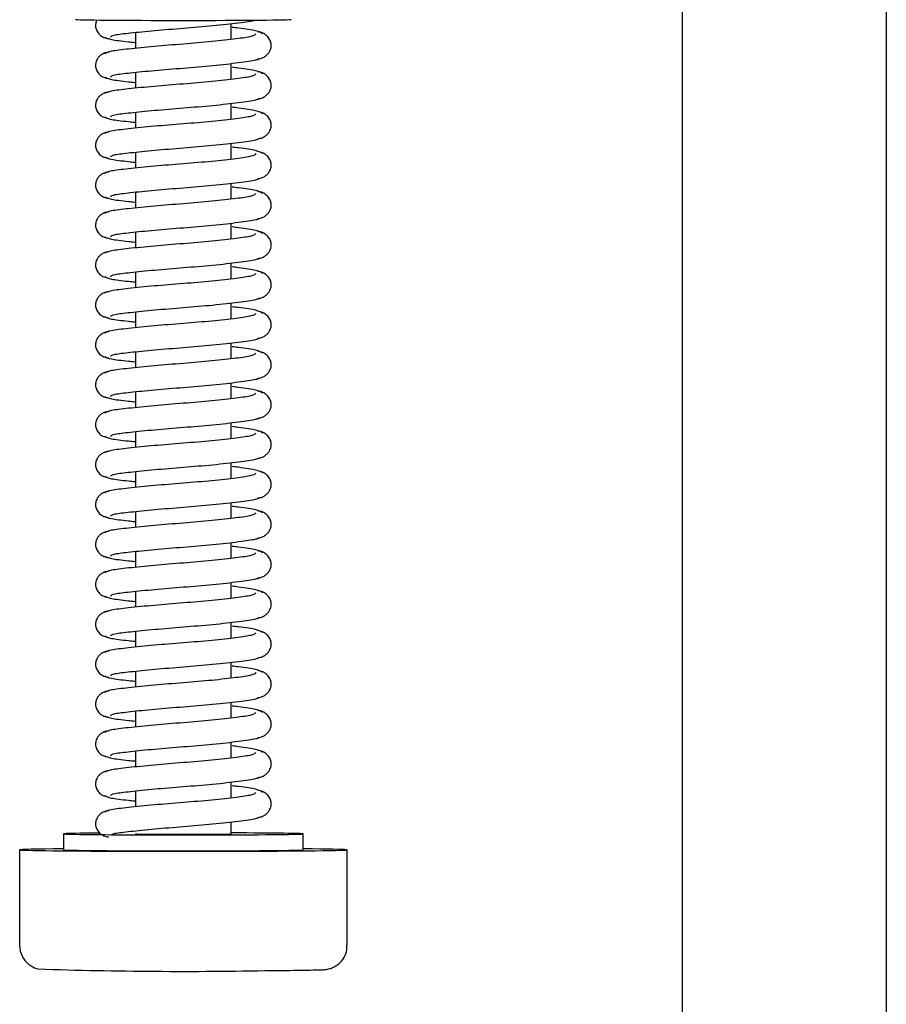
# Model space of a CAD drawing. Header units: centimetres. Extents: x 0 to 55409, y -2708 to 14680.
# Tile 114 of 125: x 50020 to 50030, y 4884 to 4896. Entities that reach past the tile are written whole.
import ezdxf

# ---------------------------------------------------------------- set-up
doc = ezdxf.new("R2010")
doc.units = ezdxf.units.CM
doc.header["$LTSCALE"] = 0.01
doc.layers.add('A-konstrukcja', color=7, linetype='Continuous')

# ---------------------------------------------------------------- blocks, each defined once
blk = doc.blocks.new('A$7E8814B27261F1')
at = {"color": 7, "linetype": 'Continuous'}
for p, q in [((3712.35, 408.5), (3700.35, 408.5)), ((3714.35, 403), (3712.35, 403)), ((3719.73, 394), (3717.73, 394)), ((3724.73, 394), (3722.73, 394)), ((3729.73, 394), (3727.73, 394)), ((3734.73, 394), (3732.73, 394)), ((3739.73, 394), (3737.73, 394)), ((3744.73, 394), (3742.73, 394)), ((3749.73, 394), (3747.73, 394)), ((3754.73, 394), (3752.73, 394)), ((3759.73, 394), (3757.73, 394)), ((3764.73, 394), (3762.73, 394)), ((3769.73, 394), (3767.73, 394)), ((3774.73, 394), (3772.73, 394)), ((3779.73, 394), (3777.73, 394)), ((3784.73, 394), (3782.73, 394)), ((3789.73, 394), (3787.73, 394)), ((3794.73, 394), (3792.73, 394)), ((3799.73, 394), (3797.73, 394)), ((3804.73, 394), (3802.73, 394)), ((3809.73, 394), (3807.73, 394)), ((3814.73, 394), (3812.73, 394)), ((3714.35, 382), (3715.85, 382)), ((3718.85, 382), (3720.85, 382)), ((3723.85, 382), (3725.85, 382)), ((3728.85, 382), (3730.84, 382)), ((3733.85, 382), (3735.84, 382)), ((3738.85, 382), (3740.84, 382)), ((3743.85, 382), (3745.84, 382)), ((3748.85, 382), (3750.84, 382)), ((3753.85, 382), (3755.84, 382)), ((3758.85, 382), (3760.84, 382)), ((3763.85, 382), (3765.84, 382)), ((3768.85, 382), (3770.84, 382)), ((3773.85, 382), (3775.84, 382)), ((3778.85, 382), (3780.84, 382)), ((3783.85, 382), (3785.84, 382)), ((3788.85, 382), (3790.84, 382)), ((3793.85, 382), (3795.84, 382)), ((3798.85, 382), (3800.84, 382)), ((3803.85, 382), (3805.84, 382)), ((3808.85, 382), (3810.84, 382)), ((3813.85, 382), (3815.84, 382)), ((3712.35, 373), (3714.35, 373)), ((3700.35, 367.5), (3712.35, 367.5)), ((711.34, 325.5), (4186.6, 325.5)), ((4186.6, 300), (711.34, 300))]:
    blk.add_line(p, q, dxfattribs=at)
for centre, radius, start, end in [((3700.34, 405.53), 2.97, 89.8249, 141.9108), ((3699.72, 405.72), 2.33, 144.7758, 168.8937), ((3698.9, 406.56), 1.2, 137.9956, 154.9926), ((4254.99, 387.87), 557.86, 178.1197, 181.126)]:
    blk.add_arc(centre, radius, start, end, dxfattribs=at)
for centre, major_axis, start_param, end_param in [((3712.35, 388), (0, 20.5), 0, 3.891566), ((3712.35, 388), (0, 20.5), 5.533212, 6.283185), ((3714.35, 388), (0, -15), 2.355855, 6.283185), ((3712.35, 388), (0, -15), 3.141593, 6.283185), ((3816.35, 388), (0, -13.5), 3.141593, 6.283185), ((3714.35, 388), (0, 6), 0, 3.141593), ((3714.35, 388), (0, -15), 0, 1.159279)]:
    blk.add_ellipse(centre, major_axis=major_axis, ratio=0.008727, start_param=start_param, end_param=end_param, dxfattribs=at)
for points, knots in [([(3717.24, 397.34), (3717.22, 397.52), (3717.18, 397.82), (3716.96, 398.25), (3716.69, 398.57), (3716.31, 398.85), (3715.85, 399), (3715.4, 399.01), (3714.91, 398.87), (3714.43, 398.52), (3714.06, 397.98), (3714, 397.57), (3713.96, 397.34)], [0, 0, 0, 0, 0.083347, 0.163832, 0.239536, 0.309654, 0.433413, 0.542458, 0.654363, 0.770804, 0.888002, 1, 1, 1, 1]), ([(3722.24, 397.34), (3722.22, 397.52), (3722.18, 397.82), (3721.96, 398.25), (3721.69, 398.57), (3721.31, 398.85), (3720.85, 399), (3720.4, 399.01), (3719.91, 398.87), (3719.43, 398.52), (3719.06, 397.98), (3719, 397.57), (3718.96, 397.34)], [0, 0, 0, 0, 0.083347, 0.163832, 0.239536, 0.309654, 0.433413, 0.542458, 0.654363, 0.770804, 0.888002, 1, 1, 1, 1]), ([(3727.24, 397.34), (3727.22, 397.52), (3727.18, 397.82), (3726.96, 398.25), (3726.69, 398.57), (3726.31, 398.85), (3725.85, 399), (3725.4, 399.01), (3724.91, 398.87), (3724.43, 398.52), (3724.06, 397.98), (3724, 397.57), (3723.96, 397.34)], [0, 0, 0, 0, 0.083347, 0.163832, 0.239536, 0.309654, 0.433413, 0.542458, 0.654363, 0.770804, 0.888002, 1, 1, 1, 1]), ([(3732.24, 397.34), (3732.22, 397.52), (3732.18, 397.82), (3731.96, 398.25), (3731.69, 398.57), (3731.31, 398.85), (3730.85, 399), (3730.4, 399.01), (3729.91, 398.87), (3729.43, 398.52), (3729.06, 397.98), (3729, 397.57), (3728.96, 397.34)], [0, 0, 0, 0, 0.083347, 0.163832, 0.239536, 0.309654, 0.433413, 0.542458, 0.654363, 0.770804, 0.888002, 1, 1, 1, 1]), ([(3737.24, 397.34), (3737.22, 397.52), (3737.18, 397.82), (3736.96, 398.25), (3736.69, 398.57), (3736.31, 398.85), (3735.85, 399), (3735.4, 399.01), (3734.91, 398.87), (3734.43, 398.52), (3734.06, 397.98), (3734, 397.57), (3733.96, 397.34)], [0, 0, 0, 0, 0.083347, 0.163832, 0.239536, 0.309654, 0.433413, 0.542458, 0.654363, 0.770804, 0.888002, 1, 1, 1, 1]), ([(3742.24, 397.34), (3742.22, 397.52), (3742.18, 397.82), (3741.96, 398.25), (3741.69, 398.57), (3741.31, 398.85), (3740.85, 399), (3740.4, 399.01), (3739.91, 398.87), (3739.43, 398.52), (3739.06, 397.98), (3739, 397.57), (3738.96, 397.34)], [0, 0, 0, 0, 0.083347, 0.163832, 0.239536, 0.309654, 0.433413, 0.542458, 0.654363, 0.770804, 0.888002, 1, 1, 1, 1]), ([(3747.24, 397.34), (3747.22, 397.52), (3747.18, 397.82), (3746.96, 398.25), (3746.69, 398.57), (3746.31, 398.85), (3745.85, 399), (3745.4, 399.01), (3744.91, 398.87), (3744.43, 398.52), (3744.06, 397.98), (3744, 397.57), (3743.96, 397.34)], [0, 0, 0, 0, 0.083347, 0.163832, 0.239536, 0.309654, 0.433413, 0.542458, 0.654363, 0.770804, 0.888002, 1, 1, 1, 1]), ([(3752.24, 397.34), (3752.22, 397.52), (3752.18, 397.82), (3751.96, 398.25), (3751.69, 398.57), (3751.31, 398.85), (3750.85, 399), (3750.4, 399.01), (3749.9, 398.87), (3749.43, 398.52), (3749.06, 397.98), (3749, 397.57), (3748.96, 397.34)], [0, 0, 0, 0, 0.083347, 0.163832, 0.239536, 0.309654, 0.433413, 0.542458, 0.654363, 0.770804, 0.888002, 1, 1, 1, 1]), ([(3757.24, 397.34), (3757.22, 397.52), (3757.18, 397.82), (3756.96, 398.25), (3756.69, 398.57), (3756.31, 398.85), (3755.85, 399), (3755.4, 399.01), (3754.9, 398.87), (3754.43, 398.52), (3754.06, 397.98), (3754, 397.57), (3753.96, 397.34)], [0, 0, 0, 0, 0.083347, 0.163832, 0.239536, 0.309654, 0.433413, 0.542458, 0.654363, 0.770804, 0.888002, 1, 1, 1, 1]), ([(3762.24, 397.34), (3762.22, 397.52), (3762.18, 397.82), (3761.96, 398.25), (3761.69, 398.57), (3761.31, 398.85), (3760.85, 399), (3760.4, 399.01), (3759.9, 398.87), (3759.43, 398.52), (3759.06, 397.98), (3759, 397.57), (3758.96, 397.34)], [0, 0, 0, 0, 0.083347, 0.163832, 0.239536, 0.309654, 0.433413, 0.542458, 0.654363, 0.770804, 0.888002, 1, 1, 1, 1]), ([(3767.24, 397.34), (3767.22, 397.52), (3767.18, 397.82), (3766.96, 398.25), (3766.69, 398.57), (3766.31, 398.85), (3765.85, 399), (3765.4, 399.01), (3764.9, 398.87), (3764.43, 398.52), (3764.06, 397.98), (3764, 397.57), (3763.96, 397.34)], [0, 0, 0, 0, 0.083347, 0.163832, 0.239536, 0.309654, 0.433413, 0.542458, 0.654363, 0.770804, 0.888002, 1, 1, 1, 1]), ([(3772.24, 397.34), (3772.22, 397.52), (3772.18, 397.82), (3771.96, 398.25), (3771.69, 398.57), (3771.31, 398.85), (3770.85, 399), (3770.4, 399.01), (3769.9, 398.87), (3769.43, 398.52), (3769.06, 397.98), (3769, 397.57), (3768.96, 397.34)], [0, 0, 0, 0, 0.083347, 0.163832, 0.239536, 0.309654, 0.433413, 0.542458, 0.654363, 0.770804, 0.888002, 1, 1, 1, 1]), ([(3777.24, 397.34), (3777.22, 397.52), (3777.18, 397.82), (3776.96, 398.25), (3776.69, 398.57), (3776.31, 398.85), (3775.85, 399), (3775.4, 399.01), (3774.9, 398.87), (3774.43, 398.52), (3774.06, 397.98), (3774, 397.57), (3773.96, 397.34)], [0, 0, 0, 0, 0.083347, 0.163832, 0.239536, 0.309654, 0.433413, 0.542458, 0.654363, 0.770804, 0.888002, 1, 1, 1, 1]), ([(3782.24, 397.34), (3782.22, 397.52), (3782.18, 397.82), (3781.96, 398.25), (3781.69, 398.57), (3781.31, 398.85), (3780.85, 399), (3780.4, 399.01), (3779.9, 398.87), (3779.43, 398.52), (3779.06, 397.98), (3779, 397.57), (3778.96, 397.34)], [0, 0, 0, 0, 0.083347, 0.163832, 0.239536, 0.309654, 0.433413, 0.542458, 0.654363, 0.770804, 0.888002, 1, 1, 1, 1]), ([(3787.24, 397.34), (3787.22, 397.52), (3787.18, 397.82), (3786.96, 398.25), (3786.69, 398.57), (3786.31, 398.85), (3785.85, 399), (3785.4, 399.01), (3784.9, 398.87), (3784.43, 398.52), (3784.06, 397.98), (3784, 397.57), (3783.96, 397.34)], [0, 0, 0, 0, 0.083347, 0.163832, 0.239536, 0.309654, 0.433413, 0.542458, 0.654363, 0.770804, 0.888002, 1, 1, 1, 1]), ([(3792.24, 397.34), (3792.22, 397.52), (3792.18, 397.82), (3791.96, 398.25), (3791.69, 398.57), (3791.31, 398.85), (3790.85, 399), (3790.4, 399.01), (3789.9, 398.87), (3789.43, 398.52), (3789.06, 397.98), (3789, 397.57), (3788.96, 397.34)], [0, 0, 0, 0, 0.083347, 0.163832, 0.239536, 0.309654, 0.433413, 0.542458, 0.654363, 0.770804, 0.888002, 1, 1, 1, 1]), ([(3797.24, 397.34), (3797.22, 397.52), (3797.18, 397.82), (3796.96, 398.25), (3796.69, 398.57), (3796.31, 398.85), (3795.85, 399), (3795.4, 399.01), (3794.9, 398.87), (3794.43, 398.52), (3794.06, 397.98), (3794, 397.57), (3793.96, 397.34)], [0, 0, 0, 0, 0.083347, 0.163832, 0.239536, 0.309654, 0.433413, 0.542458, 0.654363, 0.770804, 0.888002, 1, 1, 1, 1]), ([(3802.24, 397.34), (3802.22, 397.52), (3802.18, 397.82), (3801.96, 398.25), (3801.69, 398.57), (3801.31, 398.85), (3800.85, 399), (3800.4, 399.01), (3799.9, 398.87), (3799.43, 398.52), (3799.06, 397.98), (3799, 397.57), (3798.96, 397.34)], [0, 0, 0, 0, 0.083347, 0.163832, 0.239536, 0.309654, 0.433413, 0.542458, 0.654363, 0.770804, 0.888002, 1, 1, 1, 1]), ([(3807.24, 397.34), (3807.22, 397.52), (3807.18, 397.82), (3806.96, 398.25), (3806.69, 398.57), (3806.31, 398.85), (3805.85, 399), (3805.4, 399.01), (3804.9, 398.87), (3804.43, 398.52), (3804.06, 397.98), (3803.99, 397.57), (3803.96, 397.34)], [0, 0, 0, 0, 0.083347, 0.163832, 0.239536, 0.309654, 0.433413, 0.542458, 0.654363, 0.770804, 0.888002, 1, 1, 1, 1]), ([(3812.24, 397.34), (3812.22, 397.52), (3812.18, 397.82), (3811.96, 398.25), (3811.69, 398.57), (3811.31, 398.85), (3810.85, 399), (3810.4, 399.01), (3809.9, 398.87), (3809.43, 398.52), (3809.06, 397.98), (3808.99, 397.57), (3808.96, 397.34)], [0, 0, 0, 0, 0.083347, 0.163832, 0.239536, 0.309654, 0.433413, 0.542458, 0.654363, 0.770804, 0.888002, 1, 1, 1, 1]), ([(3816.28, 398.83), (3816.13, 398.91), (3815.82, 399), (3815.4, 399.01), (3814.9, 398.87), (3814.43, 398.52), (3814.06, 397.98), (3813.99, 397.57), (3813.96, 397.34)], [0.3315595, 0.3315595, 0.3315595, 0.3315595, 0.4334128, 0.5424579, 0.654363, 0.7708036, 0.8880018, 1, 1, 1, 1]), ([(3714.15, 397.14), (3714.25, 397.05), (3714.42, 396.8), (3714.66, 394.75), (3714.98, 391.71), (3715.27, 387.99), (3715.58, 384.2), (3715.95, 380.97), (3716.21, 379.12), (3716.37, 378.62), (3716.42, 378.5)], [0.0018545, 0.0018545, 0.0018545, 0.0018545, 0.1218156, 0.2410193, 0.3664581, 0.489919, 0.6146396, 0.7439488, 0.8693234, 0.9192158, 0.9192158, 0.9192158, 0.9192158]), ([(3719.54, 378.92), (3719.42, 379.02), (3719.21, 379.25), (3718.92, 381.3), (3718.57, 384.32), (3718.27, 388.01), (3717.97, 391.77), (3717.64, 394.98), (3717.37, 397.3), (3717.18, 397.67), (3717.06, 397.84)], [0, 0, 0, 0, 0.121791, 0.240967, 0.366377, 0.489817, 0.61453, 0.74385, 0.869259, 1, 1, 1, 1]), ([(3719.14, 397.84), (3719.03, 397.67), (3718.84, 397.31), (3718.63, 395.58), (3718.5, 394.36), (3718.48, 394.09)], [0, 0, 0, 0, 0.2559837, 0.5017023, 0.5678083, 0.5678083, 0.5678083, 0.5678083]), ([(3719.15, 397.14), (3719.25, 397.05), (3719.42, 396.8), (3719.66, 394.75), (3719.98, 391.71), (3720.27, 387.99), (3720.58, 384.2), (3720.95, 380.97), (3721.21, 379.12), (3721.37, 378.62), (3721.42, 378.5)], [0.0018545, 0.0018545, 0.0018545, 0.0018545, 0.1218156, 0.2410193, 0.3664581, 0.489919, 0.6146396, 0.7439488, 0.8693234, 0.9192158, 0.9192158, 0.9192158, 0.9192158]), ([(3724.54, 378.92), (3724.42, 379.02), (3724.21, 379.25), (3723.92, 381.3), (3723.57, 384.32), (3723.27, 388.01), (3722.97, 391.77), (3722.64, 394.98), (3722.37, 397.3), (3722.18, 397.67), (3722.06, 397.84)], [0, 0, 0, 0, 0.121791, 0.240967, 0.366377, 0.489817, 0.61453, 0.74385, 0.869259, 1, 1, 1, 1]), ([(3724.14, 397.84), (3724.03, 397.67), (3723.83, 397.31), (3723.63, 395.58), (3723.5, 394.36), (3723.48, 394.09)], [0, 0, 0, 0, 0.2559837, 0.5017023, 0.5678083, 0.5678083, 0.5678083, 0.5678083]), ([(3724.15, 397.14), (3724.25, 397.05), (3724.42, 396.8), (3724.66, 394.75), (3724.98, 391.71), (3725.27, 387.99), (3725.58, 384.2), (3725.95, 380.97), (3726.21, 379.12), (3726.37, 378.62), (3726.42, 378.5)], [0.0018545, 0.0018545, 0.0018545, 0.0018545, 0.1218156, 0.2410193, 0.3664581, 0.489919, 0.6146396, 0.7439488, 0.8693234, 0.9192158, 0.9192158, 0.9192158, 0.9192158]), ([(3729.54, 378.92), (3729.42, 379.02), (3729.21, 379.25), (3728.92, 381.3), (3728.57, 384.32), (3728.27, 388.01), (3727.97, 391.77), (3727.64, 394.98), (3727.37, 397.3), (3727.18, 397.67), (3727.06, 397.84)], [0, 0, 0, 0, 0.121791, 0.240967, 0.366377, 0.489817, 0.61453, 0.74385, 0.869259, 1, 1, 1, 1]), ([(3729.14, 397.84), (3729.03, 397.67), (3728.83, 397.31), (3728.63, 395.58), (3728.5, 394.36), (3728.48, 394.09)], [0, 0, 0, 0, 0.2559837, 0.5017023, 0.5678083, 0.5678083, 0.5678083, 0.5678083]), ([(3729.15, 397.14), (3729.25, 397.05), (3729.42, 396.8), (3729.66, 394.75), (3729.98, 391.71), (3730.27, 387.99), (3730.58, 384.2), (3730.95, 380.97), (3731.21, 379.12), (3731.37, 378.62), (3731.42, 378.5)], [0.0018545, 0.0018545, 0.0018545, 0.0018545, 0.1218156, 0.2410193, 0.3664581, 0.489919, 0.6146396, 0.7439488, 0.8693234, 0.9192158, 0.9192158, 0.9192158, 0.9192158]), ([(3734.54, 378.92), (3734.42, 379.02), (3734.21, 379.25), (3733.92, 381.3), (3733.57, 384.32), (3733.27, 388.01), (3732.97, 391.77), (3732.64, 394.98), (3732.37, 397.3), (3732.18, 397.67), (3732.06, 397.84)], [0, 0, 0, 0, 0.121791, 0.240967, 0.366377, 0.489817, 0.61453, 0.74385, 0.869259, 1, 1, 1, 1]), ([(3734.14, 397.84), (3734.03, 397.67), (3733.83, 397.31), (3733.63, 395.58), (3733.5, 394.36), (3733.48, 394.09)], [0, 0, 0, 0, 0.2559837, 0.5017023, 0.5678083, 0.5678083, 0.5678083, 0.5678083]), ([(3734.15, 397.14), (3734.25, 397.05), (3734.42, 396.8), (3734.66, 394.75), (3734.97, 391.71), (3735.27, 387.99), (3735.58, 384.2), (3735.95, 380.97), (3736.21, 379.12), (3736.37, 378.62), (3736.42, 378.5)], [0.0018545, 0.0018545, 0.0018545, 0.0018545, 0.1218156, 0.2410193, 0.3664581, 0.489919, 0.6146396, 0.7439488, 0.8693234, 0.9192158, 0.9192158, 0.9192158, 0.9192158]), ([(3739.54, 378.92), (3739.42, 379.02), (3739.21, 379.25), (3738.92, 381.3), (3738.57, 384.32), (3738.27, 388.01), (3737.97, 391.77), (3737.64, 394.98), (3737.37, 397.3), (3737.18, 397.67), (3737.06, 397.84)], [0, 0, 0, 0, 0.121791, 0.240967, 0.366377, 0.489817, 0.61453, 0.74385, 0.869259, 1, 1, 1, 1]), ([(3739.14, 397.84), (3739.03, 397.67), (3738.83, 397.31), (3738.63, 395.58), (3738.5, 394.36), (3738.48, 394.09)], [0, 0, 0, 0, 0.2559837, 0.5017023, 0.5678083, 0.5678083, 0.5678083, 0.5678083]), ([(3739.15, 397.14), (3739.25, 397.05), (3739.42, 396.8), (3739.66, 394.75), (3739.97, 391.71), (3740.27, 387.99), (3740.58, 384.2), (3740.95, 380.97), (3741.21, 379.12), (3741.37, 378.62), (3741.42, 378.5)], [0.0018545, 0.0018545, 0.0018545, 0.0018545, 0.1218156, 0.2410193, 0.3664581, 0.489919, 0.6146396, 0.7439488, 0.8693234, 0.9192158, 0.9192158, 0.9192158, 0.9192158]), ([(3744.54, 378.92), (3744.42, 379.02), (3744.21, 379.25), (3743.92, 381.3), (3743.57, 384.32), (3743.27, 388.01), (3742.97, 391.77), (3742.64, 394.98), (3742.37, 397.3), (3742.17, 397.67), (3742.06, 397.84)], [0, 0, 0, 0, 0.121791, 0.240967, 0.366377, 0.489817, 0.61453, 0.74385, 0.869259, 1, 1, 1, 1]), ([(3744.14, 397.84), (3744.03, 397.67), (3743.83, 397.31), (3743.63, 395.58), (3743.5, 394.36), (3743.47, 394.09)], [0, 0, 0, 0, 0.2559837, 0.5017023, 0.5678083, 0.5678083, 0.5678083, 0.5678083]), ([(3744.15, 397.14), (3744.24, 397.05), (3744.42, 396.8), (3744.66, 394.75), (3744.97, 391.71), (3745.27, 387.99), (3745.58, 384.2), (3745.95, 380.97), (3746.21, 379.12), (3746.37, 378.62), (3746.42, 378.5)], [0.0018545, 0.0018545, 0.0018545, 0.0018545, 0.1218156, 0.2410193, 0.3664581, 0.489919, 0.6146396, 0.7439488, 0.8693234, 0.9192158, 0.9192158, 0.9192158, 0.9192158]), ([(3749.54, 378.92), (3749.42, 379.02), (3749.21, 379.25), (3748.92, 381.3), (3748.57, 384.32), (3748.27, 388.01), (3747.97, 391.77), (3747.64, 394.98), (3747.37, 397.3), (3747.17, 397.67), (3747.06, 397.84)], [0, 0, 0, 0, 0.121791, 0.240967, 0.366377, 0.489817, 0.61453, 0.74385, 0.869259, 1, 1, 1, 1]), ([(3749.14, 397.84), (3749.03, 397.67), (3748.83, 397.31), (3748.63, 395.58), (3748.5, 394.36), (3748.47, 394.09)], [0, 0, 0, 0, 0.2559837, 0.5017023, 0.5678083, 0.5678083, 0.5678083, 0.5678083]), ([(3749.15, 397.14), (3749.24, 397.05), (3749.42, 396.8), (3749.66, 394.75), (3749.97, 391.71), (3750.27, 387.99), (3750.58, 384.2), (3750.95, 380.97), (3751.21, 379.12), (3751.37, 378.62), (3751.42, 378.5)], [0.0018545, 0.0018545, 0.0018545, 0.0018545, 0.1218156, 0.2410193, 0.3664581, 0.489919, 0.6146396, 0.7439488, 0.8693234, 0.9192158, 0.9192158, 0.9192158, 0.9192158]), ([(3754.54, 378.92), (3754.42, 379.02), (3754.21, 379.25), (3753.92, 381.3), (3753.57, 384.32), (3753.27, 388.01), (3752.97, 391.77), (3752.64, 394.98), (3752.37, 397.3), (3752.17, 397.67), (3752.06, 397.84)], [0, 0, 0, 0, 0.121791, 0.240967, 0.366377, 0.489817, 0.61453, 0.74385, 0.869259, 1, 1, 1, 1]), ([(3754.14, 397.84), (3754.03, 397.67), (3753.83, 397.31), (3753.63, 395.58), (3753.5, 394.36), (3753.47, 394.09)], [0, 0, 0, 0, 0.2559837, 0.5017023, 0.5678083, 0.5678083, 0.5678083, 0.5678083]), ([(3754.15, 397.14), (3754.24, 397.05), (3754.42, 396.8), (3754.66, 394.75), (3754.97, 391.71), (3755.27, 387.99), (3755.58, 384.2), (3755.95, 380.97), (3756.21, 379.12), (3756.37, 378.62), (3756.42, 378.5)], [0.0018545, 0.0018545, 0.0018545, 0.0018545, 0.1218156, 0.2410193, 0.3664581, 0.489919, 0.6146396, 0.7439488, 0.8693234, 0.9192158, 0.9192158, 0.9192158, 0.9192158]), ([(3759.54, 378.92), (3759.42, 379.02), (3759.21, 379.25), (3758.92, 381.3), (3758.57, 384.32), (3758.27, 388.01), (3757.97, 391.77), (3757.64, 394.98), (3757.37, 397.3), (3757.17, 397.67), (3757.06, 397.84)], [0, 0, 0, 0, 0.121791, 0.240967, 0.366377, 0.489817, 0.61453, 0.74385, 0.869259, 1, 1, 1, 1]), ([(3759.14, 397.84), (3759.03, 397.67), (3758.83, 397.31), (3758.63, 395.58), (3758.5, 394.36), (3758.47, 394.09)], [0, 0, 0, 0, 0.2559837, 0.5017023, 0.5678083, 0.5678083, 0.5678083, 0.5678083]), ([(3759.15, 397.14), (3759.24, 397.05), (3759.42, 396.8), (3759.66, 394.75), (3759.97, 391.71), (3760.27, 387.99), (3760.58, 384.2), (3760.95, 380.97), (3761.21, 379.12), (3761.37, 378.62), (3761.42, 378.5)], [0.0018545, 0.0018545, 0.0018545, 0.0018545, 0.1218156, 0.2410193, 0.3664581, 0.489919, 0.6146396, 0.7439488, 0.8693234, 0.9192158, 0.9192158, 0.9192158, 0.9192158]), ([(3764.54, 378.92), (3764.42, 379.02), (3764.21, 379.25), (3763.91, 381.3), (3763.57, 384.32), (3763.27, 388.01), (3762.97, 391.77), (3762.64, 394.98), (3762.37, 397.3), (3762.17, 397.67), (3762.06, 397.84)], [0, 0, 0, 0, 0.121791, 0.240967, 0.366377, 0.489817, 0.61453, 0.74385, 0.869259, 1, 1, 1, 1]), ([(3764.14, 397.84), (3764.03, 397.67), (3763.83, 397.31), (3763.63, 395.58), (3763.5, 394.36), (3763.47, 394.09)], [0, 0, 0, 0, 0.2559837, 0.5017023, 0.5678083, 0.5678083, 0.5678083, 0.5678083]), ([(3764.15, 397.14), (3764.24, 397.05), (3764.42, 396.8), (3764.66, 394.75), (3764.97, 391.71), (3765.27, 387.99), (3765.58, 384.2), (3765.95, 380.97), (3766.21, 379.12), (3766.37, 378.62), (3766.42, 378.5)], [0.0018545, 0.0018545, 0.0018545, 0.0018545, 0.1218156, 0.2410193, 0.3664581, 0.489919, 0.6146396, 0.7439488, 0.8693234, 0.9192158, 0.9192158, 0.9192158, 0.9192158]), ([(3769.54, 378.92), (3769.42, 379.02), (3769.21, 379.25), (3768.91, 381.3), (3768.57, 384.32), (3768.27, 388.01), (3767.97, 391.77), (3767.64, 394.98), (3767.37, 397.3), (3767.17, 397.67), (3767.06, 397.84)], [0, 0, 0, 0, 0.121791, 0.240967, 0.366377, 0.489817, 0.61453, 0.74385, 0.869259, 1, 1, 1, 1]), ([(3769.14, 397.84), (3769.03, 397.67), (3768.83, 397.31), (3768.63, 395.58), (3768.5, 394.36), (3768.47, 394.09)], [0, 0, 0, 0, 0.2559837, 0.5017023, 0.5678083, 0.5678083, 0.5678083, 0.5678083]), ([(3769.15, 397.14), (3769.24, 397.05), (3769.42, 396.8), (3769.66, 394.75), (3769.97, 391.71), (3770.27, 387.99), (3770.58, 384.2), (3770.95, 380.97), (3771.21, 379.12), (3771.37, 378.62), (3771.42, 378.5)], [0.0018545, 0.0018545, 0.0018545, 0.0018545, 0.1218156, 0.2410193, 0.3664581, 0.489919, 0.6146396, 0.7439488, 0.8693234, 0.9192158, 0.9192158, 0.9192158, 0.9192158]), ([(3774.54, 378.92), (3774.42, 379.02), (3774.21, 379.25), (3773.91, 381.3), (3773.57, 384.32), (3773.27, 388.01), (3772.97, 391.77), (3772.64, 394.98), (3772.37, 397.3), (3772.17, 397.67), (3772.06, 397.84)], [0, 0, 0, 0, 0.121791, 0.240967, 0.366377, 0.489817, 0.61453, 0.74385, 0.869259, 1, 1, 1, 1]), ([(3774.14, 397.84), (3774.03, 397.67), (3773.83, 397.31), (3773.63, 395.58), (3773.5, 394.36), (3773.47, 394.09)], [0, 0, 0, 0, 0.2559837, 0.5017023, 0.5678083, 0.5678083, 0.5678083, 0.5678083]), ([(3774.15, 397.14), (3774.24, 397.05), (3774.42, 396.8), (3774.66, 394.75), (3774.97, 391.71), (3775.27, 387.99), (3775.58, 384.2), (3775.95, 380.97), (3776.21, 379.12), (3776.37, 378.62), (3776.42, 378.5)], [0.0018545, 0.0018545, 0.0018545, 0.0018545, 0.1218156, 0.2410193, 0.3664581, 0.489919, 0.6146396, 0.7439488, 0.8693234, 0.9192158, 0.9192158, 0.9192158, 0.9192158]), ([(3779.54, 378.92), (3779.42, 379.02), (3779.21, 379.25), (3778.91, 381.3), (3778.57, 384.32), (3778.27, 388.01), (3777.97, 391.77), (3777.64, 394.98), (3777.37, 397.3), (3777.17, 397.67), (3777.06, 397.84)], [0, 0, 0, 0, 0.121791, 0.240967, 0.366377, 0.489817, 0.61453, 0.74385, 0.869259, 1, 1, 1, 1]), ([(3779.14, 397.84), (3779.03, 397.67), (3778.83, 397.31), (3778.63, 395.58), (3778.5, 394.36), (3778.47, 394.09)], [0, 0, 0, 0, 0.2559837, 0.5017023, 0.5678083, 0.5678083, 0.5678083, 0.5678083]), ([(3779.15, 397.14), (3779.24, 397.05), (3779.42, 396.8), (3779.66, 394.75), (3779.97, 391.71), (3780.27, 387.99), (3780.58, 384.2), (3780.95, 380.97), (3781.21, 379.12), (3781.37, 378.62), (3781.42, 378.5)], [0.0018545, 0.0018545, 0.0018545, 0.0018545, 0.1218156, 0.2410193, 0.3664581, 0.489919, 0.6146396, 0.7439488, 0.8693234, 0.9192158, 0.9192158, 0.9192158, 0.9192158]), ([(3784.54, 378.92), (3784.42, 379.02), (3784.21, 379.25), (3783.91, 381.3), (3783.57, 384.32), (3783.26, 388.01), (3782.97, 391.77), (3782.64, 394.98), (3782.37, 397.3), (3782.17, 397.67), (3782.06, 397.84)], [0, 0, 0, 0, 0.121791, 0.240967, 0.366377, 0.489817, 0.61453, 0.74385, 0.869259, 1, 1, 1, 1]), ([(3784.14, 397.84), (3784.03, 397.67), (3783.83, 397.31), (3783.63, 395.58), (3783.5, 394.36), (3783.47, 394.09)], [0, 0, 0, 0, 0.2559837, 0.5017023, 0.5678083, 0.5678083, 0.5678083, 0.5678083]), ([(3784.15, 397.14), (3784.24, 397.05), (3784.42, 396.8), (3784.66, 394.75), (3784.97, 391.71), (3785.27, 387.99), (3785.58, 384.2), (3785.95, 380.97), (3786.21, 379.12), (3786.37, 378.62), (3786.42, 378.5)], [0.0018545, 0.0018545, 0.0018545, 0.0018545, 0.1218156, 0.2410193, 0.3664581, 0.489919, 0.6146396, 0.7439488, 0.8693234, 0.9192158, 0.9192158, 0.9192158, 0.9192158]), ([(3789.54, 378.92), (3789.42, 379.02), (3789.21, 379.25), (3788.91, 381.3), (3788.57, 384.32), (3788.26, 388.01), (3787.97, 391.77), (3787.64, 394.98), (3787.37, 397.3), (3787.17, 397.67), (3787.06, 397.84)], [0, 0, 0, 0, 0.121791, 0.240967, 0.366377, 0.489817, 0.61453, 0.74385, 0.869259, 1, 1, 1, 1]), ([(3789.14, 397.84), (3789.03, 397.67), (3788.83, 397.31), (3788.63, 395.58), (3788.5, 394.36), (3788.47, 394.09)], [0, 0, 0, 0, 0.2559837, 0.5017023, 0.5678083, 0.5678083, 0.5678083, 0.5678083]), ([(3789.15, 397.14), (3789.24, 397.05), (3789.42, 396.8), (3789.66, 394.75), (3789.97, 391.71), (3790.27, 387.99), (3790.58, 384.2), (3790.95, 380.97), (3791.21, 379.12), (3791.37, 378.62), (3791.42, 378.5)], [0.0018545, 0.0018545, 0.0018545, 0.0018545, 0.1218156, 0.2410193, 0.3664581, 0.489919, 0.6146396, 0.7439488, 0.8693234, 0.9192158, 0.9192158, 0.9192158, 0.9192158]), ([(3794.54, 378.92), (3794.42, 379.02), (3794.21, 379.25), (3793.91, 381.3), (3793.57, 384.32), (3793.26, 388.01), (3792.97, 391.77), (3792.64, 394.98), (3792.37, 397.3), (3792.17, 397.67), (3792.06, 397.84)], [0, 0, 0, 0, 0.121791, 0.240967, 0.366377, 0.489817, 0.61453, 0.74385, 0.869259, 1, 1, 1, 1]), ([(3794.14, 397.84), (3794.03, 397.67), (3793.83, 397.31), (3793.63, 395.58), (3793.5, 394.36), (3793.47, 394.09)], [0, 0, 0, 0, 0.2559837, 0.5017023, 0.5678083, 0.5678083, 0.5678083, 0.5678083]), ([(3794.15, 397.14), (3794.24, 397.05), (3794.42, 396.8), (3794.66, 394.75), (3794.97, 391.71), (3795.27, 387.99), (3795.58, 384.2), (3795.95, 380.97), (3796.21, 379.12), (3796.37, 378.62), (3796.42, 378.5)], [0.0018545, 0.0018545, 0.0018545, 0.0018545, 0.1218156, 0.2410193, 0.3664581, 0.489919, 0.6146396, 0.7439488, 0.8693234, 0.9192158, 0.9192158, 0.9192158, 0.9192158]), ([(3799.54, 378.92), (3799.42, 379.02), (3799.21, 379.25), (3798.91, 381.3), (3798.57, 384.32), (3798.26, 388.01), (3797.97, 391.77), (3797.64, 394.98), (3797.37, 397.3), (3797.17, 397.67), (3797.06, 397.84)], [0, 0, 0, 0, 0.121791, 0.240967, 0.366377, 0.489817, 0.61453, 0.74385, 0.869259, 1, 1, 1, 1]), ([(3799.14, 397.84), (3799.03, 397.67), (3798.83, 397.31), (3798.63, 395.58), (3798.5, 394.36), (3798.47, 394.09)], [0, 0, 0, 0, 0.2559837, 0.5017023, 0.5678083, 0.5678083, 0.5678083, 0.5678083]), ([(3799.15, 397.14), (3799.24, 397.05), (3799.42, 396.8), (3799.66, 394.75), (3799.97, 391.71), (3800.27, 387.99), (3800.58, 384.2), (3800.95, 380.97), (3801.21, 379.12), (3801.37, 378.62), (3801.42, 378.5)], [0.0018545, 0.0018545, 0.0018545, 0.0018545, 0.1218156, 0.2410193, 0.3664581, 0.489919, 0.6146396, 0.7439488, 0.8693234, 0.9192158, 0.9192158, 0.9192158, 0.9192158]), ([(3804.54, 378.92), (3804.42, 379.02), (3804.21, 379.25), (3803.91, 381.3), (3803.57, 384.32), (3803.26, 388.01), (3802.97, 391.77), (3802.64, 394.98), (3802.37, 397.3), (3802.17, 397.67), (3802.06, 397.84)], [0, 0, 0, 0, 0.121791, 0.240967, 0.366377, 0.489817, 0.61453, 0.74385, 0.869259, 1, 1, 1, 1]), ([(3804.14, 397.84), (3804.03, 397.67), (3803.83, 397.31), (3803.63, 395.58), (3803.5, 394.36), (3803.47, 394.09)], [0, 0, 0, 0, 0.2559837, 0.5017023, 0.5678083, 0.5678083, 0.5678083, 0.5678083]), ([(3804.15, 397.14), (3804.24, 397.05), (3804.42, 396.8), (3804.66, 394.75), (3804.97, 391.71), (3805.27, 387.99), (3805.58, 384.2), (3805.95, 380.97), (3806.21, 379.12), (3806.37, 378.62), (3806.42, 378.5)], [0.0018545, 0.0018545, 0.0018545, 0.0018545, 0.1218156, 0.2410193, 0.3664581, 0.489919, 0.6146396, 0.7439488, 0.8693234, 0.9192158, 0.9192158, 0.9192158, 0.9192158]), ([(3809.54, 378.92), (3809.42, 379.02), (3809.21, 379.25), (3808.91, 381.3), (3808.57, 384.32), (3808.26, 388.01), (3807.97, 391.77), (3807.64, 394.98), (3807.37, 397.3), (3807.17, 397.67), (3807.06, 397.84)], [0, 0, 0, 0, 0.121791, 0.240967, 0.366377, 0.489817, 0.61453, 0.74385, 0.869259, 1, 1, 1, 1]), ([(3809.14, 397.84), (3809.03, 397.67), (3808.83, 397.31), (3808.63, 395.58), (3808.5, 394.36), (3808.47, 394.09)], [0, 0, 0, 0, 0.2559837, 0.5017023, 0.5678083, 0.5678083, 0.5678083, 0.5678083]), ([(3809.15, 397.14), (3809.24, 397.05), (3809.42, 396.8), (3809.66, 394.75), (3809.97, 391.71), (3810.26, 387.99), (3810.58, 384.2), (3810.95, 380.97), (3811.21, 379.12), (3811.37, 378.62), (3811.42, 378.5)], [0.0018545, 0.0018545, 0.0018545, 0.0018545, 0.1218156, 0.2410193, 0.3664581, 0.489919, 0.6146396, 0.7439488, 0.8693234, 0.9192158, 0.9192158, 0.9192158, 0.9192158]), ([(3814.54, 378.92), (3814.42, 379.02), (3814.21, 379.25), (3813.91, 381.3), (3813.57, 384.32), (3813.26, 388.01), (3812.97, 391.77), (3812.64, 394.98), (3812.37, 397.3), (3812.17, 397.67), (3812.06, 397.84)], [0, 0, 0, 0, 0.121791, 0.240967, 0.366377, 0.489817, 0.61453, 0.74385, 0.869259, 1, 1, 1, 1]), ([(3814.14, 397.84), (3814.03, 397.67), (3813.83, 397.31), (3813.63, 395.58), (3813.5, 394.36), (3813.47, 394.09)], [0, 0, 0, 0, 0.2559837, 0.5017023, 0.5678083, 0.5678083, 0.5678083, 0.5678083]), ([(3814.15, 397.14), (3814.24, 397.05), (3814.42, 396.8), (3814.66, 394.75), (3814.97, 391.71), (3815.26, 387.99), (3815.58, 384.2), (3815.94, 380.97), (3816.17, 379.42), (3816.28, 378.94), (3816.28, 378.94)], [0.0018545, 0.0018545, 0.0018545, 0.0018545, 0.1218156, 0.2410193, 0.3664581, 0.489919, 0.6146396, 0.7439488, 0.8693234, 0.8704388, 0.8704388, 0.8704388, 0.8704388]), ([(3719.55, 378.09), (3719.69, 378.27), (3719.93, 378.64), (3720.18, 380.39), (3720.33, 381.63), (3720.36, 381.9)], [0, 0, 0, 0, 0.2563265, 0.5021661, 0.5705083, 0.5705083, 0.5705083, 0.5705083]), ([(3724.55, 378.09), (3724.68, 378.27), (3724.93, 378.64), (3725.18, 380.39), (3725.33, 381.63), (3725.36, 381.9)], [0, 0, 0, 0, 0.2563265, 0.5021661, 0.5705083, 0.5705083, 0.5705083, 0.5705083]), ([(3729.55, 378.09), (3729.68, 378.27), (3729.93, 378.64), (3730.18, 380.39), (3730.33, 381.63), (3730.36, 381.9)], [0, 0, 0, 0, 0.2563265, 0.5021661, 0.5705083, 0.5705083, 0.5705083, 0.5705083]), ([(3734.55, 378.09), (3734.68, 378.27), (3734.93, 378.64), (3735.18, 380.39), (3735.33, 381.63), (3735.36, 381.9)], [0, 0, 0, 0, 0.2563265, 0.5021661, 0.5705083, 0.5705083, 0.5705083, 0.5705083]), ([(3739.55, 378.09), (3739.68, 378.27), (3739.93, 378.64), (3740.18, 380.39), (3740.33, 381.63), (3740.36, 381.9)], [0, 0, 0, 0, 0.2563265, 0.5021661, 0.5705083, 0.5705083, 0.5705083, 0.5705083]), ([(3744.55, 378.09), (3744.68, 378.27), (3744.92, 378.64), (3745.18, 380.39), (3745.33, 381.63), (3745.36, 381.9)], [0, 0, 0, 0, 0.2563265, 0.5021661, 0.5705083, 0.5705083, 0.5705083, 0.5705083]), ([(3749.55, 378.09), (3749.68, 378.27), (3749.92, 378.64), (3750.17, 380.39), (3750.33, 381.63), (3750.36, 381.9)], [0, 0, 0, 0, 0.2563265, 0.5021661, 0.5705083, 0.5705083, 0.5705083, 0.5705083]), ([(3754.55, 378.09), (3754.68, 378.27), (3754.92, 378.64), (3755.17, 380.39), (3755.32, 381.63), (3755.36, 381.9)], [0, 0, 0, 0, 0.2563265, 0.5021661, 0.5705083, 0.5705083, 0.5705083, 0.5705083]), ([(3759.55, 378.09), (3759.68, 378.27), (3759.92, 378.64), (3760.17, 380.39), (3760.32, 381.63), (3760.36, 381.9)], [0, 0, 0, 0, 0.2563265, 0.5021661, 0.5705083, 0.5705083, 0.5705083, 0.5705083]), ([(3764.55, 378.09), (3764.68, 378.27), (3764.92, 378.64), (3765.17, 380.39), (3765.32, 381.63), (3765.36, 381.9)], [0, 0, 0, 0, 0.2563265, 0.5021661, 0.5705083, 0.5705083, 0.5705083, 0.5705083]), ([(3769.55, 378.09), (3769.68, 378.27), (3769.92, 378.64), (3770.17, 380.39), (3770.32, 381.63), (3770.36, 381.9)], [0, 0, 0, 0, 0.2563265, 0.5021661, 0.5705083, 0.5705083, 0.5705083, 0.5705083]), ([(3774.54, 378.09), (3774.68, 378.27), (3774.92, 378.64), (3775.17, 380.39), (3775.32, 381.63), (3775.36, 381.9)], [0, 0, 0, 0, 0.2563265, 0.5021661, 0.5705083, 0.5705083, 0.5705083, 0.5705083]), ([(3779.54, 378.09), (3779.68, 378.27), (3779.92, 378.64), (3780.17, 380.39), (3780.32, 381.63), (3780.36, 381.9)], [0, 0, 0, 0, 0.2563265, 0.5021661, 0.5705083, 0.5705083, 0.5705083, 0.5705083]), ([(3784.54, 378.09), (3784.68, 378.27), (3784.92, 378.64), (3785.17, 380.39), (3785.32, 381.63), (3785.36, 381.9)], [0, 0, 0, 0, 0.2563265, 0.5021661, 0.5705083, 0.5705083, 0.5705083, 0.5705083]), ([(3789.54, 378.09), (3789.68, 378.27), (3789.92, 378.64), (3790.17, 380.39), (3790.32, 381.63), (3790.36, 381.9)], [0, 0, 0, 0, 0.2563265, 0.5021661, 0.5705083, 0.5705083, 0.5705083, 0.5705083]), ([(3794.54, 378.09), (3794.68, 378.27), (3794.92, 378.64), (3795.17, 380.39), (3795.32, 381.63), (3795.36, 381.9)], [0, 0, 0, 0, 0.2563265, 0.5021661, 0.5705083, 0.5705083, 0.5705083, 0.5705083]), ([(3799.54, 378.09), (3799.68, 378.27), (3799.92, 378.64), (3800.17, 380.39), (3800.32, 381.63), (3800.36, 381.9)], [0, 0, 0, 0, 0.2563265, 0.5021661, 0.5705083, 0.5705083, 0.5705083, 0.5705083]), ([(3804.54, 378.09), (3804.68, 378.27), (3804.92, 378.64), (3805.17, 380.39), (3805.32, 381.63), (3805.36, 381.9)], [0, 0, 0, 0, 0.2563265, 0.5021661, 0.5705083, 0.5705083, 0.5705083, 0.5705083]), ([(3809.54, 378.09), (3809.68, 378.27), (3809.92, 378.64), (3810.17, 380.39), (3810.32, 381.63), (3810.36, 381.9)], [0, 0, 0, 0, 0.2563265, 0.5021661, 0.5705083, 0.5705083, 0.5705083, 0.5705083]), ([(3814.54, 378.09), (3814.68, 378.27), (3814.92, 378.64), (3815.17, 380.39), (3815.32, 381.63), (3815.36, 381.9)], [0, 0, 0, 0, 0.2563265, 0.5021661, 0.5705083, 0.5705083, 0.5705083, 0.5705083]), ([(3716.4, 378.73), (3716.42, 378.55), (3716.47, 378.23), (3716.69, 377.79), (3716.98, 377.46), (3717.37, 377.16), (3717.85, 377), (3718.31, 376.99), (3718.82, 377.14), (3719.31, 377.5), (3719.69, 378.06), (3719.77, 378.49), (3719.81, 378.73)], [0, 0, 0, 0, 0.080651, 0.159172, 0.23381, 0.303783, 0.429662, 0.542654, 0.657068, 0.774035, 0.890097, 1, 1, 1, 1]), ([(3721.4, 378.73), (3721.42, 378.55), (3721.47, 378.23), (3721.69, 377.79), (3721.98, 377.46), (3722.37, 377.16), (3722.85, 377), (3723.31, 376.99), (3723.82, 377.14), (3724.31, 377.5), (3724.69, 378.06), (3724.77, 378.49), (3724.8, 378.73)], [0, 0, 0, 0, 0.080651, 0.159172, 0.23381, 0.303783, 0.429662, 0.542654, 0.657068, 0.774035, 0.890097, 1, 1, 1, 1]), ([(3726.4, 378.73), (3726.42, 378.55), (3726.47, 378.23), (3726.69, 377.79), (3726.98, 377.46), (3727.37, 377.16), (3727.85, 377), (3728.31, 376.99), (3728.82, 377.14), (3729.31, 377.5), (3729.69, 378.06), (3729.77, 378.49), (3729.8, 378.73)], [0, 0, 0, 0, 0.080651, 0.159172, 0.23381, 0.303783, 0.429662, 0.542654, 0.657068, 0.774035, 0.890097, 1, 1, 1, 1]), ([(3731.4, 378.73), (3731.42, 378.55), (3731.47, 378.23), (3731.69, 377.79), (3731.98, 377.46), (3732.37, 377.16), (3732.85, 377), (3733.31, 376.99), (3733.82, 377.14), (3734.31, 377.5), (3734.69, 378.06), (3734.77, 378.49), (3734.8, 378.73)], [0, 0, 0, 0, 0.080651, 0.159172, 0.23381, 0.303783, 0.429662, 0.542654, 0.657068, 0.774035, 0.890097, 1, 1, 1, 1]), ([(3736.4, 378.73), (3736.42, 378.55), (3736.47, 378.23), (3736.69, 377.79), (3736.98, 377.46), (3737.37, 377.16), (3737.85, 377), (3738.31, 376.99), (3738.82, 377.14), (3739.31, 377.5), (3739.69, 378.06), (3739.77, 378.49), (3739.8, 378.73)], [0, 0, 0, 0, 0.080651, 0.159172, 0.23381, 0.303783, 0.429662, 0.542654, 0.657068, 0.774035, 0.890097, 1, 1, 1, 1]), ([(3741.4, 378.73), (3741.42, 378.55), (3741.47, 378.23), (3741.69, 377.79), (3741.98, 377.46), (3742.37, 377.16), (3742.85, 377), (3743.31, 376.99), (3743.82, 377.14), (3744.31, 377.5), (3744.69, 378.06), (3744.77, 378.49), (3744.8, 378.73)], [0, 0, 0, 0, 0.080651, 0.159172, 0.23381, 0.303783, 0.429662, 0.542654, 0.657068, 0.774035, 0.890097, 1, 1, 1, 1]), ([(3746.4, 378.73), (3746.42, 378.55), (3746.47, 378.23), (3746.69, 377.79), (3746.98, 377.46), (3747.37, 377.16), (3747.85, 377), (3748.31, 376.99), (3748.82, 377.14), (3749.31, 377.5), (3749.69, 378.06), (3749.77, 378.49), (3749.8, 378.73)], [0, 0, 0, 0, 0.080651, 0.159172, 0.23381, 0.303783, 0.429662, 0.542654, 0.657068, 0.774035, 0.890097, 1, 1, 1, 1]), ([(3751.4, 378.73), (3751.42, 378.55), (3751.47, 378.23), (3751.69, 377.79), (3751.98, 377.46), (3752.37, 377.16), (3752.85, 377), (3753.31, 376.99), (3753.82, 377.14), (3754.31, 377.5), (3754.69, 378.06), (3754.77, 378.49), (3754.8, 378.73)], [0, 0, 0, 0, 0.080651, 0.159172, 0.23381, 0.303783, 0.429662, 0.542654, 0.657068, 0.774035, 0.890097, 1, 1, 1, 1]), ([(3756.4, 378.73), (3756.42, 378.55), (3756.47, 378.23), (3756.69, 377.79), (3756.98, 377.46), (3757.37, 377.16), (3757.85, 377), (3758.31, 376.99), (3758.82, 377.14), (3759.31, 377.5), (3759.69, 378.06), (3759.77, 378.49), (3759.8, 378.73)], [0, 0, 0, 0, 0.080651, 0.159172, 0.23381, 0.303783, 0.429662, 0.542654, 0.657068, 0.774035, 0.890097, 1, 1, 1, 1]), ([(3761.4, 378.73), (3761.42, 378.55), (3761.47, 378.23), (3761.69, 377.79), (3761.98, 377.46), (3762.37, 377.16), (3762.85, 377), (3763.31, 376.99), (3763.82, 377.14), (3764.31, 377.5), (3764.69, 378.06), (3764.77, 378.49), (3764.8, 378.73)], [0, 0, 0, 0, 0.080651, 0.159172, 0.23381, 0.303783, 0.429662, 0.542654, 0.657068, 0.774035, 0.890097, 1, 1, 1, 1]), ([(3766.4, 378.73), (3766.42, 378.55), (3766.47, 378.23), (3766.69, 377.79), (3766.98, 377.46), (3767.37, 377.16), (3767.85, 377), (3768.31, 376.99), (3768.82, 377.14), (3769.3, 377.5), (3769.69, 378.06), (3769.76, 378.49), (3769.8, 378.73)], [0, 0, 0, 0, 0.080651, 0.159172, 0.23381, 0.303783, 0.429662, 0.542654, 0.657068, 0.774035, 0.890097, 1, 1, 1, 1]), ([(3771.4, 378.73), (3771.42, 378.55), (3771.47, 378.23), (3771.69, 377.79), (3771.97, 377.46), (3772.37, 377.16), (3772.85, 377), (3773.31, 376.99), (3773.82, 377.14), (3774.3, 377.5), (3774.69, 378.06), (3774.76, 378.49), (3774.8, 378.73)], [0, 0, 0, 0, 0.080651, 0.159172, 0.23381, 0.303783, 0.429662, 0.542654, 0.657068, 0.774035, 0.890097, 1, 1, 1, 1]), ([(3776.4, 378.73), (3776.42, 378.55), (3776.47, 378.23), (3776.69, 377.79), (3776.97, 377.46), (3777.37, 377.16), (3777.85, 377), (3778.31, 376.99), (3778.82, 377.14), (3779.3, 377.5), (3779.69, 378.06), (3779.76, 378.49), (3779.8, 378.73)], [0, 0, 0, 0, 0.080651, 0.159172, 0.23381, 0.303783, 0.429662, 0.542654, 0.657068, 0.774035, 0.890097, 1, 1, 1, 1]), ([(3781.4, 378.73), (3781.42, 378.55), (3781.47, 378.23), (3781.69, 377.79), (3781.97, 377.46), (3782.37, 377.16), (3782.85, 377), (3783.31, 376.99), (3783.82, 377.14), (3784.3, 377.5), (3784.69, 378.06), (3784.76, 378.49), (3784.8, 378.73)], [0, 0, 0, 0, 0.080651, 0.159172, 0.23381, 0.303783, 0.429662, 0.542654, 0.657068, 0.774035, 0.890097, 1, 1, 1, 1]), ([(3786.4, 378.73), (3786.42, 378.55), (3786.47, 378.23), (3786.69, 377.79), (3786.97, 377.46), (3787.37, 377.16), (3787.85, 377), (3788.31, 376.99), (3788.82, 377.14), (3789.3, 377.5), (3789.69, 378.06), (3789.76, 378.49), (3789.8, 378.73)], [0, 0, 0, 0, 0.080651, 0.159172, 0.23381, 0.303783, 0.429662, 0.542654, 0.657068, 0.774035, 0.890097, 1, 1, 1, 1]), ([(3791.4, 378.73), (3791.42, 378.55), (3791.47, 378.23), (3791.69, 377.79), (3791.97, 377.46), (3792.37, 377.16), (3792.85, 377), (3793.31, 376.99), (3793.82, 377.14), (3794.3, 377.5), (3794.69, 378.06), (3794.76, 378.49), (3794.8, 378.73)], [0, 0, 0, 0, 0.080651, 0.159172, 0.23381, 0.303783, 0.429662, 0.542654, 0.657068, 0.774035, 0.890097, 1, 1, 1, 1]), ([(3796.4, 378.73), (3796.42, 378.55), (3796.47, 378.23), (3796.69, 377.79), (3796.97, 377.46), (3797.37, 377.16), (3797.85, 377), (3798.31, 376.99), (3798.82, 377.14), (3799.3, 377.5), (3799.69, 378.06), (3799.76, 378.49), (3799.8, 378.73)], [0, 0, 0, 0, 0.080651, 0.159172, 0.23381, 0.303783, 0.429662, 0.542654, 0.657068, 0.774035, 0.890097, 1, 1, 1, 1]), ([(3801.4, 378.73), (3801.42, 378.55), (3801.47, 378.23), (3801.69, 377.79), (3801.97, 377.46), (3802.37, 377.16), (3802.85, 377), (3803.3, 376.99), (3803.82, 377.14), (3804.3, 377.5), (3804.69, 378.06), (3804.76, 378.49), (3804.8, 378.73)], [0, 0, 0, 0, 0.080651, 0.159172, 0.23381, 0.303783, 0.429662, 0.542654, 0.657068, 0.774035, 0.890097, 1, 1, 1, 1]), ([(3806.4, 378.73), (3806.42, 378.55), (3806.47, 378.23), (3806.69, 377.79), (3806.97, 377.46), (3807.37, 377.16), (3807.84, 377), (3808.3, 376.99), (3808.81, 377.14), (3809.3, 377.5), (3809.69, 378.06), (3809.76, 378.49), (3809.8, 378.73)], [0, 0, 0, 0, 0.080651, 0.159172, 0.23381, 0.303783, 0.429662, 0.542654, 0.657068, 0.774035, 0.890097, 1, 1, 1, 1]), ([(3811.4, 378.73), (3811.42, 378.55), (3811.47, 378.23), (3811.69, 377.79), (3811.97, 377.46), (3812.37, 377.16), (3812.84, 377), (3813.3, 376.99), (3813.81, 377.14), (3814.3, 377.5), (3814.69, 378.06), (3814.76, 378.49), (3814.8, 378.73)], [0, 0, 0, 0, 0.080651, 0.159172, 0.23381, 0.303783, 0.429662, 0.542654, 0.657068, 0.774035, 0.890097, 1, 1, 1, 1]), ([(3697.24, 376.9), (3697.25, 375.28), (3697.28, 372.39), (3697.32, 370.83), (3697.35, 370.31), (3697.39, 370.01), (3697.47, 369.64), (3697.66, 369.12), (3698.09, 368.47), (3698.81, 367.87), (3699.65, 367.51), (3700.16, 367.54), (3700.36, 367.55)], [0, 0, 0, 0, 0.321505, 0.673835, 0.742977, 0.773426, 0.793347, 0.823387, 0.863933, 0.915813, 0.971388, 1, 1, 1, 1])]:
    blk.add_open_spline(points, degree=3, knots=knots, dxfattribs=at)

msp = doc.modelspace()

# ---------------------------------------------------------------- block references
at = {"layer": 'A-konstrukcja', "xscale": 0.1, "yscale": 0.1, "zscale": 0.1, "rotation": 89.99999999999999}
msp.add_blockref('A$7E8814B27261F1', (50060.429, 4514.625), dxfattribs=at)

doc.saveas('drawing.dxf')
